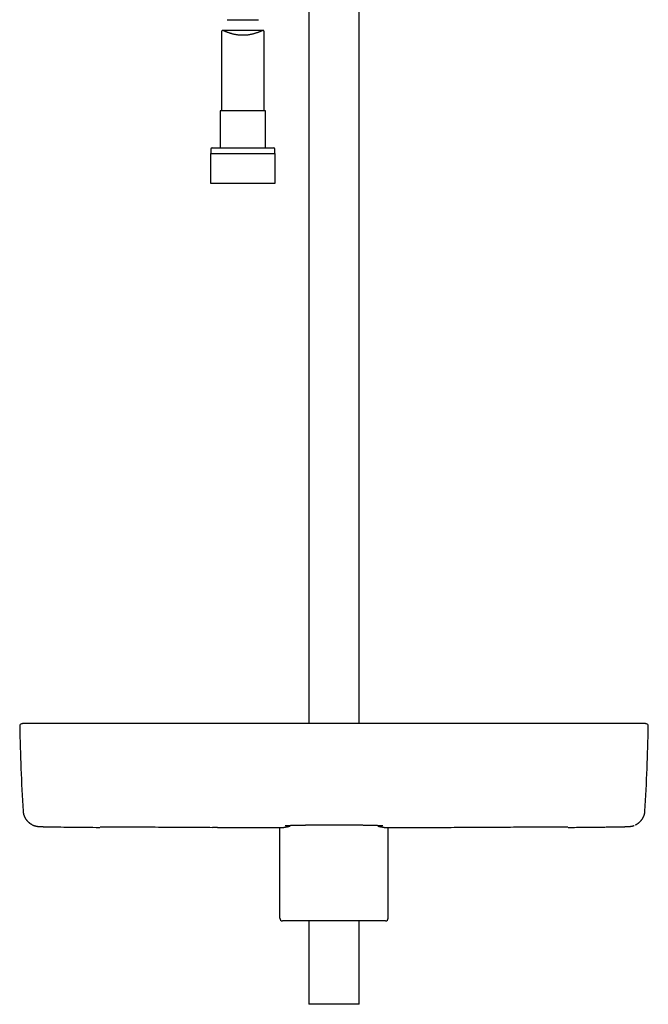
# Model space of a CAD drawing. Header units: millimetres. Extents: x 8 to 1233, y 12 to 1462.
# Tile 13 of 127: x 373 to 596, y 702 to 1051. Entities that reach past the tile are written whole.
import ezdxf

# ---------------------------------------------------------------- set-up
doc = ezdxf.new("R2010")
doc.units = ezdxf.units.MM

msp = doc.modelspace()

# ---------------------------------------------------------------- linework, layer by layer
at = {"color": 7, "linetype": 'Continuous', "lineweight": 30}
for p, q in [((475.64, 1062.01), (475.64, 801.52)), ((493.44, 801.52), (493.44, 1062.01)), ((446.71, 1050.58), (457.88, 1050.58)), ((444.8, 1046.39), (444.8, 1018.38)), ((459.52, 1046.74), (445.08, 1046.74)), ((459.8, 1018.38), (459.8, 1046.39)), ((444.25, 1018.38), (444.25, 1005.26)), ((452.3, 1018.38), (444.25, 1018.38)), ((460.35, 1018.38), (452.3, 1018.38)), ((460.35, 1005.26), (460.35, 1018.38)), ((441, 1004.76), (441, 1003.26)), ((441.5, 1005.26), (452.3, 1005.26)), ((452.3, 1005.26), (463.1, 1005.26)), ((463.6, 1003.26), (463.6, 1004.76)), ((440.82, 1003.26), (440.82, 992.76)), ((440.82, 1003.26), (452.3, 1003.26)), ((452.3, 1003.26), (463.77, 1003.26)), ((463.77, 992.76), (463.77, 1003.26)), ((440.82, 992.76), (452.3, 992.76)), ((452.3, 992.76), (463.77, 992.76)), ((379.28, 801.52), (379.21, 801.52)), ((379.64, 801.52), (379.54, 801.52)), ((385.7, 801.52), (385.13, 801.52)), ((583.4, 801.52), (583.39, 801.52)), ((377.85, 765.69), (377.83, 765.71)), ((443.35, 764.8), (441.55, 764.8)), ((465.38, 732.68), (465.38, 764.74)), ((466.8, 764.79), (466.78, 764.79)), ((502.29, 764.79), (502.31, 764.79)), ((503.71, 732.68), (503.71, 764.74)), ((591.24, 765.69), (591.26, 765.71)), ((472.04, 731.68), (466.38, 731.68)), ((497.05, 731.68), (472.04, 731.68)), ((475.64, 731.68), (475.64, 702.18)), ((493.44, 702.18), (493.44, 731.68)), ((502.71, 731.68), (497.05, 731.68)), ((493.44, 702.18), (475.64, 702.18))]:
    msp.add_line(p, q, dxfattribs=at)
for centre, radius, start, end in [((441.5, 1004.76), 0.5, 90, 180), ((463.1, 1004.76), 0.5, 0, 90), ((374.16, 800.65), 0.8, 102.4189, 181.0501), ((594.93, 800.65), 0.8, 358.9534, 77.5844), ((1073.24, 813.45), 700, 181.04894, 183.51706), ((-104.15, 813.45), 700, 356.48294, 358.95106)]:
    msp.add_arc(centre, radius, start, end, dxfattribs=at)
for centre, start_param, end_param in [((466.38, 732.68), 0, 1.570796), ((502.71, 732.68), 1.570796, 3.141593)]:
    msp.add_ellipse(centre, major_axis=(-1.01, 0), ratio=0.994104, start_param=start_param, end_param=end_param, dxfattribs=at)
for points, knots in [([(459.8, 1046.39), (459.8, 1046.41), (459.8, 1046.47), (459.78, 1046.55), (459.76, 1046.62), (459.73, 1046.67), (459.68, 1046.71), (459.62, 1046.74), (459.55, 1046.75), (459.47, 1046.74), (459.37, 1046.73), (459.25, 1046.7), (459.11, 1046.66), (458.97, 1046.6), (458.8, 1046.54), (458.62, 1046.46), (458.4, 1046.37), (458.14, 1046.27), (457.86, 1046.16), (457.57, 1046.04), (457.25, 1045.93), (456.92, 1045.81), (456.58, 1045.7), (456.23, 1045.6), (455.85, 1045.5), (455.46, 1045.4), (455.06, 1045.32), (454.65, 1045.25), (454.24, 1045.18), (453.84, 1045.14), (453.43, 1045.1), (453, 1045.07), (452.57, 1045.06), (452.16, 1045.05), (451.76, 1045.06), (451.39, 1045.08), (451.01, 1045.11), (450.64, 1045.15), (450.27, 1045.2), (449.91, 1045.25), (449.55, 1045.32), (449.21, 1045.39), (448.88, 1045.47), (448.55, 1045.55), (448.23, 1045.64), (447.91, 1045.74), (447.6, 1045.84), (447.3, 1045.95), (447, 1046.05), (446.72, 1046.16), (446.46, 1046.27), (446.22, 1046.37), (446.01, 1046.45), (445.83, 1046.52), (445.67, 1046.59), (445.51, 1046.65), (445.36, 1046.69), (445.23, 1046.73), (445.11, 1046.75), (445, 1046.74), (444.92, 1046.71), (444.86, 1046.66), (444.82, 1046.57), (444.8, 1046.48), (444.8, 1046.41), (444.8, 1046.39)], [0, 0, 0, 0, 0.0097828, 0.0219618, 0.0339205, 0.0458917, 0.0578513, 0.0702435, 0.0826481, 0.0950425, 0.1089431, 0.1228571, 0.1367609, 0.1510539, 0.1653572, 0.1796524, 0.1977198, 0.2158028, 0.2338724, 0.2524592, 0.2710603, 0.289647, 0.3078402, 0.3260472, 0.3442392, 0.3630044, 0.3817867, 0.4005501, 0.4179271, 0.4353196, 0.4526955, 0.4706981, 0.4887193, 0.5067215, 0.5223782, 0.5380475, 0.5537046, 0.5698179, 0.5859443, 0.6020584, 0.617754, 0.6334606, 0.6491571, 0.6652327, 0.6813188, 0.6973952, 0.7146317, 0.73188, 0.749117, 0.7667864, 0.7844682, 0.8021365, 0.8167233, 0.8313181, 0.8459033, 0.8608554, 0.8758186, 0.8907671, 0.9075003, 0.9242315, 0.9414144, 0.9585954, 0.9753522, 0.9921089, 1, 1, 1, 1]), ([(374.86, 801.52), (374.83, 801.52), (374.79, 801.52), (374.7, 801.52), (374.6, 801.52), (374.49, 801.51), (374.38, 801.5), (374.25, 801.48), (374.12, 801.46), (374.03, 801.44), (373.98, 801.43)], [0, 0, 0, 0, 0.119922, 0.237506, 0.354971, 0.474522, 0.598218, 0.727879, 0.865035, 1, 1, 1, 1]), ([(375.44, 801.52), (375.43, 801.52), (375.41, 801.52), (375.39, 801.52), (375.36, 801.52), (375.33, 801.52), (375.3, 801.52), (375.28, 801.52), (375.25, 801.52), (375.22, 801.52), (375.2, 801.52), (375.17, 801.52), (375.14, 801.52), (375.11, 801.52), (375.09, 801.52), (375.06, 801.52), (375.04, 801.52), (375.02, 801.52), (374.99, 801.52), (374.97, 801.52), (374.95, 801.52), (374.93, 801.52), (374.92, 801.52), (374.9, 801.52), (374.89, 801.52), (374.88, 801.52), (374.87, 801.52), (374.87, 801.52), (374.86, 801.52), (374.86, 801.52), (374.86, 801.52), (374.86, 801.52)], [0, 0, 0, 0, 0.0230076, 0.0469647, 0.0718712, 0.097727, 0.1245322, 0.1517828, 0.179949, 0.209031, 0.2390286, 0.2705822, 0.3030892, 0.3365496, 0.3709632, 0.4063302, 0.4426505, 0.4799241, 0.518151, 0.5573311, 0.5974645, 0.6385512, 0.6805912, 0.7235845, 0.7675311, 0.8086529, 0.8505759, 0.8932999, 0.9368251, 0.9811514, 1, 1, 1, 1]), ([(385.68, 801.52), (385.53, 801.52), (385.23, 801.52), (384.79, 801.52), (384.35, 801.52), (383.92, 801.52), (383.48, 801.52), (383.06, 801.52), (382.64, 801.52), (382.23, 801.52), (381.8, 801.52), (381.37, 801.52), (380.93, 801.52), (380.5, 801.52), (380.08, 801.52), (379.68, 801.52), (379.29, 801.52), (378.91, 801.52), (378.55, 801.52), (378.2, 801.52), (377.88, 801.52), (377.57, 801.52), (377.28, 801.52), (377.01, 801.52), (376.75, 801.52), (376.52, 801.52), (376.3, 801.52), (376.1, 801.52), (375.91, 801.52), (375.75, 801.52), (375.63, 801.52), (375.53, 801.52), (375.47, 801.52), (375.45, 801.52), (375.44, 801.52)], [0, 0, 0, 0, 0.028574, 0.056253, 0.083696, 0.111558, 0.140123, 0.16757, 0.194677, 0.221972, 0.249983, 0.28164, 0.31234, 0.342992, 0.374505, 0.406165, 0.437127, 0.468103, 0.499806, 0.531358, 0.562012, 0.592675, 0.624254, 0.655976, 0.686947, 0.717889, 0.749527, 0.7859, 0.821559, 0.856809, 0.891963, 0.927337, 0.963246, 1, 1, 1, 1]), ([(380.35, 801.52), (380.32, 801.52), (380.27, 801.52), (380.23, 801.52), (380.21, 801.52)], [0, 0, 0, 0, 0.528488, 1, 1, 1, 1]), ([(383.91, 801.52), (383.76, 801.52), (383.42, 801.52), (382.91, 801.52), (382.51, 801.52), (382.29, 801.52), (382.25, 801.52)], [0, 0, 0, 0, 0.271053, 0.593267, 0.919221, 1, 1, 1, 1]), ([(484.54, 801.52), (483.98, 801.52), (482.85, 801.52), (481.17, 801.52), (479.53, 801.52), (477.91, 801.52), (476.33, 801.52), (474.77, 801.52), (473.2, 801.52), (471.61, 801.52), (470.01, 801.52), (468.44, 801.52), (466.92, 801.52), (465.42, 801.52), (463.97, 801.52), (462.55, 801.52), (461.18, 801.52), (459.83, 801.52), (458.54, 801.52), (457.28, 801.52), (456.07, 801.52), (454.9, 801.52), (453.75, 801.52), (452.64, 801.52), (451.56, 801.52), (450.51, 801.52), (449.5, 801.52), (448.53, 801.52), (447.61, 801.52), (446.72, 801.52), (445.87, 801.52), (445.11, 801.52), (444.43, 801.52), (443.83, 801.52), (443.26, 801.52), (442.7, 801.52), (442.15, 801.52), (441.59, 801.52), (441.02, 801.52), (440.42, 801.52), (439.76, 801.52), (439.04, 801.52), (438.25, 801.52), (437.43, 801.52), (436.58, 801.52), (435.7, 801.52), (434.78, 801.52), (433.81, 801.52), (432.76, 801.52), (431.65, 801.52), (430.5, 801.52), (429.32, 801.52), (428.09, 801.52), (426.83, 801.52), (425.54, 801.52), (424.2, 801.52), (422.83, 801.52), (421.43, 801.52), (420, 801.52), (418.54, 801.52), (417.05, 801.52), (415.51, 801.52), (413.93, 801.52), (412.3, 801.52), (410.63, 801.52), (408.92, 801.52), (407.19, 801.52), (405.43, 801.52), (403.65, 801.52), (401.83, 801.52), (399.96, 801.52), (398.04, 801.52), (396.07, 801.52), (394.07, 801.52), (392.02, 801.52), (389.94, 801.52), (387.82, 801.52), (386.4, 801.52), (385.68, 801.52)], [0, 0, 0, 0, 0.0172679, 0.0342248, 0.0508708, 0.0672058, 0.0832299, 0.0989432, 0.1143455, 0.1309289, 0.1471362, 0.1629673, 0.1784223, 0.1935011, 0.2082037, 0.2225302, 0.2364806, 0.2500549, 0.263253, 0.2758494, 0.2880829, 0.2999537, 0.3114617, 0.3228061, 0.3337745, 0.3443668, 0.354583, 0.3644231, 0.3737214, 0.3826569, 0.3912296, 0.3994396, 0.4057464, 0.411821, 0.4176635, 0.4232737, 0.4287604, 0.4343531, 0.4401707, 0.4462131, 0.4524805, 0.4601523, 0.4681362, 0.4764322, 0.4850403, 0.4939604, 0.5031927, 0.5127371, 0.5235963, 0.5348333, 0.5464478, 0.55844, 0.5708098, 0.5835573, 0.5966824, 0.6101852, 0.6240656, 0.6383237, 0.6526948, 0.6674301, 0.6825298, 0.6979938, 0.7141132, 0.7306104, 0.7474852, 0.7647378, 0.782368, 0.8000511, 0.8180985, 0.8365103, 0.8552865, 0.8748215, 0.894736, 0.9150298, 0.9357031, 0.9567559, 0.9781882, 1, 1, 1, 1]), ([(583.41, 801.52), (582.84, 801.52), (581.71, 801.52), (580.04, 801.52), (578.39, 801.52), (576.78, 801.52), (575.19, 801.52), (573.64, 801.52), (572.07, 801.52), (570.48, 801.52), (568.88, 801.52), (567.31, 801.52), (565.79, 801.52), (564.3, 801.52), (562.84, 801.52), (561.43, 801.52), (560.05, 801.52), (558.7, 801.52), (557.41, 801.52), (556.15, 801.52), (554.94, 801.52), (553.77, 801.52), (552.63, 801.52), (551.51, 801.52), (550.43, 801.52), (549.38, 801.52), (548.37, 801.52), (547.4, 801.52), (546.48, 801.52), (545.6, 801.52), (544.75, 801.52), (543.99, 801.52), (543.31, 801.52), (542.71, 801.52), (542.13, 801.52), (541.57, 801.52), (541.02, 801.52), (540.46, 801.52), (539.89, 801.52), (539.29, 801.52), (538.63, 801.52), (537.91, 801.52), (537.12, 801.52), (536.3, 801.52), (535.45, 801.52), (534.57, 801.52), (533.66, 801.52), (532.68, 801.52), (531.64, 801.52), (530.53, 801.52), (529.38, 801.52), (528.19, 801.52), (526.97, 801.52), (525.71, 801.52), (524.41, 801.52), (523.08, 801.52), (521.7, 801.52), (520.3, 801.52), (518.87, 801.52), (517.42, 801.52), (515.92, 801.52), (514.38, 801.52), (512.8, 801.52), (511.17, 801.52), (509.5, 801.52), (507.79, 801.52), (506.06, 801.52), (504.3, 801.52), (502.52, 801.52), (500.7, 801.52), (498.83, 801.52), (496.91, 801.52), (494.94, 801.52), (492.93, 801.52), (490.89, 801.52), (488.81, 801.52), (486.69, 801.52), (485.26, 801.52), (484.54, 801.52)], [0, 0, 0, 0, 0.017268, 0.034225, 0.050871, 0.067206, 0.08323, 0.098943, 0.114345, 0.130929, 0.147136, 0.162967, 0.178422, 0.193501, 0.208204, 0.22253, 0.236481, 0.250055, 0.263253, 0.275849, 0.288083, 0.299954, 0.311462, 0.322806, 0.333775, 0.344367, 0.354583, 0.364423, 0.373721, 0.382657, 0.39123, 0.39944, 0.405746, 0.411821, 0.417663, 0.423274, 0.42876, 0.434353, 0.440171, 0.446213, 0.45248, 0.460152, 0.468136, 0.476432, 0.48504, 0.49396, 0.503193, 0.512737, 0.523596, 0.534833, 0.546448, 0.55844, 0.57081, 0.583557, 0.596682, 0.610185, 0.624066, 0.638324, 0.652695, 0.66743, 0.68253, 0.697994, 0.714113, 0.73061, 0.747485, 0.764738, 0.782368, 0.800051, 0.818099, 0.83651, 0.855287, 0.874822, 0.894736, 0.91503, 0.935703, 0.956756, 0.978188, 1, 1, 1, 1]), ([(593.65, 801.52), (593.64, 801.52), (593.62, 801.52), (593.56, 801.52), (593.46, 801.52), (593.34, 801.52), (593.18, 801.52), (592.99, 801.52), (592.79, 801.52), (592.59, 801.52), (592.38, 801.52), (592.16, 801.52), (591.93, 801.52), (591.67, 801.52), (591.41, 801.52), (591.14, 801.52), (590.85, 801.52), (590.54, 801.52), (590.22, 801.52), (589.88, 801.52), (589.54, 801.52), (589.18, 801.52), (588.81, 801.52), (588.43, 801.52), (588.06, 801.52), (587.67, 801.52), (587.27, 801.52), (586.85, 801.52), (586.43, 801.52), (586.01, 801.52), (585.58, 801.52), (585.15, 801.52), (584.71, 801.52), (584.29, 801.52), (583.85, 801.52), (583.56, 801.52), (583.41, 801.52)], [0, 0, 0, 0, 0.036753, 0.072662, 0.108036, 0.14319, 0.17844, 0.214098, 0.25047, 0.278863, 0.306637, 0.334313, 0.362411, 0.391075, 0.418422, 0.445311, 0.472363, 0.500195, 0.528646, 0.556456, 0.584135, 0.612196, 0.640787, 0.668096, 0.694992, 0.722093, 0.75002, 0.778532, 0.806311, 0.833915, 0.861902, 0.890461, 0.91778, 0.944727, 0.971927, 1, 1, 1, 1]), ([(593.86, 801.52), (593.85, 801.52), (593.81, 801.52), (593.76, 801.52), (593.69, 801.52), (593.65, 801.52), (593.63, 801.52)], [0, 0, 0, 0, 0.215602, 0.481634, 0.7431, 1, 1, 1, 1]), ([(594.23, 801.52), (594.23, 801.52), (594.23, 801.52), (594.22, 801.52), (594.21, 801.52), (594.19, 801.52), (594.17, 801.52), (594.14, 801.52), (594.11, 801.52), (594.08, 801.52), (594.04, 801.52), (593.99, 801.52), (593.94, 801.52), (593.89, 801.52), (593.83, 801.52), (593.78, 801.52), (593.71, 801.52), (593.67, 801.52), (593.65, 801.52)], [0, 0, 0, 0, 0.042759, 0.113866, 0.18396, 0.253044, 0.321115, 0.386987, 0.451883, 0.515804, 0.57875, 0.641975, 0.704184, 0.765378, 0.825556, 0.88472, 0.942867, 1, 1, 1, 1]), ([(594.23, 801.52), (594.23, 801.52), (594.23, 801.52), (594.22, 801.52), (594.21, 801.52), (594.19, 801.52), (594.17, 801.52), (594.14, 801.52), (594.1, 801.52), (594.07, 801.52), (594.02, 801.52), (593.98, 801.52), (593.94, 801.52), (593.91, 801.52), (593.9, 801.52)], [0, 0, 0, 0, 0.083435, 0.177219, 0.269668, 0.360783, 0.450564, 0.537443, 0.623036, 0.707342, 0.790362, 0.87375, 0.955799, 1, 1, 1, 1]), ([(595.11, 801.43), (595.07, 801.44), (594.99, 801.45), (594.88, 801.47), (594.76, 801.49), (594.65, 801.5), (594.54, 801.51), (594.43, 801.52), (594.33, 801.52), (594.26, 801.52), (594.23, 801.52)], [0, 0, 0, 0, 0.11091, 0.229986, 0.348372, 0.468181, 0.591464, 0.720115, 0.855814, 1, 1, 1, 1]), ([(374.56, 770.51), (374.56, 770.48), (374.56, 770.37), (374.58, 770.2), (374.61, 769.98), (374.65, 769.77), (374.7, 769.56), (374.75, 769.35), (374.81, 769.15), (374.88, 768.95), (374.96, 768.76), (375.04, 768.57), (375.12, 768.39), (375.21, 768.21), (375.31, 768.04), (375.41, 767.88), (375.52, 767.72), (375.62, 767.57), (375.74, 767.42), (375.85, 767.28), (375.97, 767.14), (376.09, 767.01), (376.21, 766.88), (376.34, 766.76), (376.47, 766.64), (376.6, 766.53), (376.74, 766.42), (376.87, 766.31), (377.01, 766.21), (377.16, 766.11), (377.3, 766.01), (377.45, 765.92), (377.61, 765.83), (377.73, 765.76), (377.81, 765.72), (377.83, 765.71)], [0, 0, 0, 0, 0.010687, 0.036659, 0.062626, 0.088595, 0.114579, 0.140596, 0.166665, 0.192809, 0.219056, 0.245436, 0.271985, 0.298743, 0.325754, 0.353067, 0.380734, 0.408812, 0.437359, 0.466441, 0.496127, 0.526491, 0.557613, 0.589578, 0.622479, 0.656419, 0.691508, 0.727869, 0.765639, 0.80497, 0.846036, 0.88903, 0.93418, 0.981745, 1, 1, 1, 1]), ([(591.26, 765.71), (591.28, 765.71), (591.34, 765.75), (591.46, 765.81), (591.61, 765.9), (591.76, 766), (591.91, 766.09), (592.07, 766.2), (592.22, 766.31), (592.37, 766.43), (592.51, 766.55), (592.65, 766.67), (592.79, 766.8), (592.92, 766.93), (593.05, 767.07), (593.18, 767.21), (593.3, 767.36), (593.42, 767.51), (593.54, 767.66), (593.65, 767.83), (593.75, 768), (593.85, 768.17), (593.95, 768.35), (594.04, 768.53), (594.12, 768.72), (594.2, 768.92), (594.27, 769.12), (594.33, 769.32), (594.39, 769.53), (594.43, 769.74), (594.47, 769.95), (594.5, 770.17), (594.52, 770.35), (594.53, 770.46), (594.53, 770.51)], [0, 0, 0, 0, 0.011459, 0.05927, 0.104506, 0.14746, 0.188382, 0.231764, 0.273072, 0.312473, 0.350182, 0.386387, 0.42125, 0.454918, 0.48752, 0.51917, 0.549973, 0.580025, 0.609413, 0.638215, 0.666507, 0.694354, 0.72182, 0.74896, 0.775828, 0.80247, 0.828929, 0.855241, 0.881438, 0.907549, 0.933598, 0.959602, 0.98558, 1, 1, 1, 1]), ([(378.01, 765.62), (378.04, 765.6), (378.12, 765.56), (378.26, 765.51), (378.4, 765.45), (378.54, 765.4), (378.67, 765.35), (378.79, 765.32), (378.91, 765.29), (379.01, 765.26), (379.1, 765.24), (379.19, 765.22), (379.27, 765.21), (379.35, 765.19), (379.43, 765.18), (379.5, 765.17), (379.57, 765.16), (379.63, 765.15), (379.7, 765.14), (379.78, 765.13), (379.86, 765.13), (379.95, 765.12), (380.06, 765.11), (380.19, 765.1), (380.33, 765.09), (380.46, 765.08), (380.6, 765.08), (380.75, 765.07), (380.9, 765.06), (381.05, 765.06), (381.21, 765.05), (381.37, 765.05), (381.54, 765.04), (381.71, 765.03), (381.88, 765.03), (382.06, 765.02), (382.25, 765.02), (382.44, 765.01), (382.64, 765.01), (382.84, 765), (383.05, 765), (383.26, 764.99), (383.47, 764.99), (383.69, 764.98), (383.91, 764.98), (384.14, 764.97), (384.37, 764.97), (384.6, 764.97), (384.84, 764.96), (385.08, 764.96), (385.32, 764.95), (385.56, 764.95), (385.81, 764.95), (386.05, 764.94), (386.3, 764.94), (386.55, 764.94), (386.76, 764.93), (386.89, 764.93), (386.93, 764.93)], [0, 0, 0, 0, 0.009337, 0.023302, 0.036695, 0.049402, 0.061341, 0.072487, 0.082881, 0.092617, 0.101821, 0.110641, 0.119231, 0.127751, 0.136356, 0.145183, 0.154429, 0.16432, 0.175136, 0.187252, 0.201225, 0.218004, 0.239601, 0.267693, 0.295006, 0.320361, 0.344044, 0.36908, 0.392933, 0.416039, 0.438641, 0.460876, 0.482828, 0.50455, 0.526078, 0.547436, 0.568649, 0.589851, 0.611108, 0.632354, 0.65356, 0.674696, 0.695732, 0.716639, 0.737436, 0.758335, 0.779341, 0.800407, 0.821481, 0.842496, 0.863399, 0.884149, 0.904879, 0.925752, 0.946694, 0.967677, 0.988672, 1, 1, 1, 1]), ([(386.93, 764.93), (388.3, 764.92), (391.57, 764.88), (396.49, 764.83), (400.05, 764.8), (401.7, 764.78)], [0, 0, 0, 0, 0.277526, 0.665166, 1, 1, 1, 1]), ([(401.87, 764.96), (401.87, 764.96), (401.87, 764.96), (401.88, 764.96), (401.89, 764.96), (401.92, 764.97), (401.95, 764.97), (402, 764.97), (402.05, 764.97), (402.12, 764.98), (402.19, 764.98), (402.27, 764.98), (402.37, 764.99), (402.47, 764.99), (402.58, 764.99), (402.7, 765), (402.82, 765), (402.95, 765), (403.09, 765.01), (403.24, 765.01), (403.4, 765.01), (403.56, 765.01), (403.73, 765.01), (403.91, 765.02), (404.09, 765.02), (404.28, 765.02), (404.47, 765.02), (404.67, 765.02), (404.88, 765.02), (405.09, 765.03), (405.31, 765.03), (405.53, 765.03), (405.75, 765.03), (405.98, 765.03), (406.21, 765.03), (406.45, 765.03), (406.69, 765.03), (406.93, 765.03), (407.18, 765.03), (407.43, 765.03), (407.68, 765.03), (407.93, 765.02), (408.19, 765.02), (408.45, 765.02), (408.7, 765.02), (408.96, 765.02), (409.22, 765.02), (409.42, 765.01), (409.52, 765.01), (409.55, 765.01)], [0, 0, 0, 0, 0.007858, 0.02103, 0.035927, 0.052494, 0.070868, 0.089843, 0.109929, 0.130831, 0.152326, 0.174232, 0.196398, 0.218705, 0.241052, 0.263354, 0.285674, 0.308148, 0.330809, 0.353604, 0.376481, 0.399392, 0.422276, 0.445081, 0.467777, 0.490457, 0.513247, 0.536122, 0.559057, 0.582025, 0.605, 0.62795, 0.650849, 0.673672, 0.696483, 0.719421, 0.742333, 0.765232, 0.788128, 0.811033, 0.833955, 0.856907, 0.879881, 0.902772, 0.925629, 0.948505, 0.971432, 0.994451, 1, 1, 1, 1]), ([(409.55, 765.01), (412, 764.99), (417.39, 764.95), (425.71, 764.89), (433.92, 764.84), (439.2, 764.82), (441.54, 764.8)], [0, 0, 0, 0, 0.229837, 0.505337, 0.780797, 1, 1, 1, 1]), ([(443.34, 764.8), (446.28, 764.78), (452.15, 764.76), (458.8, 764.74), (462.51, 764.73), (463.28, 764.73)], [0, 0, 0, 0, 0.441944, 0.883887, 1, 1, 1, 1]), ([(463.28, 764.73), (463.29, 764.73), (463.35, 764.73), (463.47, 764.73), (463.64, 764.73), (463.79, 764.73), (463.95, 764.73), (464.12, 764.73), (464.29, 764.73), (464.45, 764.73), (464.61, 764.73), (464.77, 764.73), (464.93, 764.73), (465.08, 764.73), (465.22, 764.73), (465.36, 764.74), (465.49, 764.74), (465.62, 764.74), (465.74, 764.74), (465.86, 764.74), (465.97, 764.75), (466.07, 764.75), (466.17, 764.75), (466.26, 764.75), (466.35, 764.76), (466.43, 764.76), (466.5, 764.76), (466.57, 764.77), (466.64, 764.77), (466.71, 764.78), (466.75, 764.79), (466.78, 764.79)], [0, 0, 0, 0, 0.004771, 0.040253, 0.07191, 0.102259, 0.13415, 0.168783, 0.20341, 0.238014, 0.272576, 0.307075, 0.341497, 0.375827, 0.410058, 0.444185, 0.478214, 0.512147, 0.545956, 0.579921, 0.614213, 0.648816, 0.683721, 0.718927, 0.754461, 0.790403, 0.826942, 0.864519, 0.904311, 0.951627, 1, 1, 1, 1]), ([(466.8, 764.79), (466.86, 764.8), (467.02, 764.83), (467.27, 764.88), (467.57, 764.94), (467.89, 765), (468.18, 765.05), (468.38, 765.09), (468.46, 765.1)], [0, 0, 0, 0, 0.1212, 0.298616, 0.485846, 0.673258, 0.860854, 1, 1, 1, 1]), ([(467.24, 765.41), (467.24, 765.41), (467.24, 765.41), (467.25, 765.41), (467.26, 765.41), (467.29, 765.41), (467.33, 765.42), (467.37, 765.42), (467.43, 765.42), (467.49, 765.43), (467.57, 765.43), (467.65, 765.44), (467.75, 765.44), (467.85, 765.45), (467.97, 765.46), (468.09, 765.46), (468.22, 765.47), (468.37, 765.47), (468.52, 765.48), (468.68, 765.49), (468.86, 765.5), (469.04, 765.5), (469.23, 765.51), (469.43, 765.52), (469.64, 765.52), (469.85, 765.53), (470.08, 765.54), (470.3, 765.54), (470.54, 765.55), (470.79, 765.56), (471.04, 765.56), (471.29, 765.57), (471.56, 765.57), (471.83, 765.58), (472.11, 765.59), (472.39, 765.59), (472.69, 765.6), (472.99, 765.6), (473.29, 765.61), (473.6, 765.61), (473.92, 765.62), (474.24, 765.62), (474.57, 765.63), (474.89, 765.63), (475.23, 765.64), (475.56, 765.64), (475.91, 765.65), (476.25, 765.65), (476.6, 765.65), (476.96, 765.66), (477.32, 765.66), (477.68, 765.66), (478.05, 765.67), (478.42, 765.67), (478.8, 765.67), (479.18, 765.68), (479.56, 765.68), (479.94, 765.68), (480.32, 765.68), (480.71, 765.69), (481.09, 765.69), (481.48, 765.69), (481.87, 765.69), (482.26, 765.69), (482.65, 765.69), (483.04, 765.69), (483.44, 765.69), (483.83, 765.69), (484.23, 765.69), (484.63, 765.69), (485.03, 765.69), (485.42, 765.69), (485.82, 765.69), (486.21, 765.69), (486.61, 765.69), (487, 765.69), (487.39, 765.69), (487.78, 765.69), (488.16, 765.69), (488.55, 765.68), (488.93, 765.68), (489.31, 765.68), (489.69, 765.68), (490.07, 765.68), (490.45, 765.67), (490.82, 765.67), (491.2, 765.67), (491.56, 765.66), (491.93, 765.66), (492.28, 765.66), (492.64, 765.65), (492.99, 765.65), (493.33, 765.64), (493.67, 765.64), (494.01, 765.64), (494.34, 765.63), (494.67, 765.63), (494.99, 765.62), (495.31, 765.62), (495.62, 765.61), (495.93, 765.61), (496.24, 765.6), (496.53, 765.59), (496.82, 765.59), (497.11, 765.58), (497.38, 765.58), (497.65, 765.57), (497.92, 765.56), (498.17, 765.56), (498.42, 765.55), (498.66, 765.55), (498.89, 765.54), (499.12, 765.53), (499.34, 765.53), (499.55, 765.52), (499.76, 765.51), (499.96, 765.51), (500.15, 765.5), (500.33, 765.49), (500.5, 765.48), (500.66, 765.48), (500.81, 765.47), (500.95, 765.46), (501.08, 765.46), (501.2, 765.45), (501.31, 765.45), (501.41, 765.44), (501.51, 765.43), (501.59, 765.43), (501.66, 765.42), (501.72, 765.42), (501.76, 765.42), (501.8, 765.41), (501.83, 765.41), (501.85, 765.41), (501.85, 765.41), (501.85, 765.41), (501.85, 765.41)], [0, 0, 0, 0, 0.003243, 0.007833, 0.012727, 0.017942, 0.023382, 0.029042, 0.034911, 0.040976, 0.047223, 0.053638, 0.060206, 0.066914, 0.073749, 0.080702, 0.087761, 0.09492, 0.102172, 0.109511, 0.116934, 0.124438, 0.132014, 0.139653, 0.147348, 0.155042, 0.162739, 0.170438, 0.178144, 0.185857, 0.193581, 0.201319, 0.209075, 0.216851, 0.224651, 0.232479, 0.240339, 0.248234, 0.256161, 0.264092, 0.272029, 0.279938, 0.287824, 0.295694, 0.303552, 0.311405, 0.319257, 0.327113, 0.334979, 0.342859, 0.350759, 0.358685, 0.366642, 0.374637, 0.382652, 0.390638, 0.398598, 0.406537, 0.414459, 0.42237, 0.430273, 0.438171, 0.44607, 0.453973, 0.461883, 0.469804, 0.47774, 0.485696, 0.493676, 0.501683, 0.509689, 0.517673, 0.525631, 0.533568, 0.541488, 0.549397, 0.557297, 0.565193, 0.573091, 0.580992, 0.588902, 0.596823, 0.604762, 0.612722, 0.620707, 0.628713, 0.636705, 0.644662, 0.652592, 0.6605, 0.668391, 0.676269, 0.684138, 0.692003, 0.699868, 0.707737, 0.715614, 0.723502, 0.731407, 0.739332, 0.747282, 0.755242, 0.763151, 0.771023, 0.778863, 0.786675, 0.794464, 0.802232, 0.809983, 0.817722, 0.825452, 0.833175, 0.840894, 0.848613, 0.856334, 0.864057, 0.871786, 0.879498, 0.887066, 0.894559, 0.901977, 0.909317, 0.916575, 0.923746, 0.930823, 0.937798, 0.944661, 0.9514, 0.958, 0.964448, 0.970725, 0.976815, 0.982699, 0.988361, 0.993788, 0.998281, 1, 1, 1, 1]), ([(468.46, 765.1), (468.49, 765.11), (468.54, 765.12), (468.62, 765.15), (468.7, 765.18), (468.77, 765.21), (468.84, 765.25), (468.92, 765.29), (468.99, 765.35), (469.06, 765.41), (469.13, 765.46), (469.16, 765.49), (469.18, 765.51)], [0, 0, 0, 0, 0.08142, 0.161192, 0.245324, 0.334817, 0.431103, 0.535903, 0.651313, 0.779887, 0.924678, 1, 1, 1, 1]), ([(499.91, 765.51), (499.94, 765.48), (499.99, 765.44), (500.07, 765.37), (500.14, 765.31), (500.22, 765.26), (500.29, 765.22), (500.37, 765.19), (500.44, 765.15), (500.52, 765.13), (500.58, 765.11), (500.62, 765.11), (500.63, 765.1)], [0, 0, 0, 0, 0.152368, 0.29473, 0.420437, 0.532805, 0.634545, 0.727838, 0.814444, 0.895791, 0.973044, 1, 1, 1, 1]), ([(500.63, 765.1), (500.66, 765.1), (500.8, 765.07), (501.05, 765.03), (501.37, 764.97), (501.68, 764.91), (501.98, 764.85), (502.18, 764.81), (502.28, 764.79), (502.29, 764.79)], [0, 0, 0, 0, 0.048732, 0.236566, 0.424318, 0.611983, 0.799481, 0.986795, 1, 1, 1, 1]), ([(502.31, 764.79), (502.32, 764.79), (502.33, 764.78), (502.38, 764.78), (502.45, 764.77), (502.52, 764.77), (502.59, 764.76), (502.66, 764.76), (502.74, 764.76), (502.83, 764.75), (502.93, 764.75), (503.03, 764.75), (503.13, 764.75), (503.25, 764.74), (503.36, 764.74), (503.49, 764.74), (503.62, 764.74), (503.75, 764.73), (503.89, 764.73), (504.03, 764.73), (504.18, 764.73), (504.34, 764.73), (504.49, 764.73), (504.66, 764.73), (504.82, 764.73), (504.99, 764.73), (505.16, 764.73), (505.32, 764.73), (505.48, 764.73), (505.64, 764.73), (505.75, 764.73), (505.81, 764.73)], [0, 0, 0, 0, 0.007124, 0.041633, 0.092606, 0.136751, 0.173766, 0.209226, 0.246719, 0.283196, 0.319076, 0.354547, 0.389684, 0.42451, 0.459027, 0.493228, 0.527084, 0.56079, 0.594621, 0.628585, 0.662687, 0.696925, 0.731291, 0.765774, 0.800357, 0.835023, 0.869751, 0.904523, 0.934495, 0.965952, 1, 1, 1, 1]), ([(505.81, 764.73), (508.13, 764.73), (513.39, 764.75), (521.59, 764.78), (530.41, 764.82), (539.22, 764.87), (548.03, 764.92), (554.81, 764.97), (558.64, 765.01), (559.54, 765.01)], [0, 0, 0, 0, 0.129644, 0.29369, 0.457698, 0.621706, 0.785715, 0.949723, 1, 1, 1, 1]), ([(559.54, 765.01), (559.58, 765.01), (559.71, 765.02), (559.92, 765.02), (560.17, 765.02), (560.42, 765.02), (560.68, 765.02), (560.94, 765.02), (561.19, 765.02), (561.44, 765.03), (561.7, 765.03), (561.94, 765.03), (562.19, 765.03), (562.43, 765.03), (562.67, 765.03), (562.91, 765.03), (563.14, 765.03), (563.37, 765.03), (563.59, 765.03), (563.81, 765.03), (564.03, 765.03), (564.24, 765.02), (564.44, 765.02), (564.64, 765.02), (564.84, 765.02), (565.03, 765.02), (565.21, 765.02), (565.38, 765.01), (565.55, 765.01), (565.71, 765.01), (565.87, 765.01), (566.02, 765.01), (566.16, 765), (566.29, 765), (566.42, 765), (566.53, 764.99), (566.64, 764.99), (566.74, 764.99), (566.83, 764.98), (566.92, 764.98), (566.99, 764.98), (567.06, 764.97), (567.11, 764.97), (567.16, 764.97), (567.19, 764.96), (567.21, 764.96), (567.22, 764.96), (567.22, 764.96), (567.22, 764.96)], [0, 0, 0, 0, 0.010413, 0.032972, 0.054709, 0.077632, 0.100525, 0.123425, 0.146334, 0.169215, 0.192085, 0.21494, 0.237792, 0.260652, 0.283529, 0.306434, 0.329378, 0.352367, 0.375203, 0.398061, 0.420978, 0.443931, 0.466894, 0.489833, 0.512722, 0.535536, 0.55827, 0.58098, 0.603771, 0.626648, 0.649567, 0.672473, 0.695308, 0.718021, 0.740561, 0.762903, 0.785211, 0.807611, 0.830027, 0.852348, 0.874467, 0.896251, 0.917525, 0.938065, 0.957576, 0.973637, 0.988069, 1, 1, 1, 1]), ([(567.39, 764.78), (567.91, 764.78), (570.33, 764.81), (574.65, 764.85), (579.06, 764.9), (581.56, 764.93), (582.16, 764.93)], [0, 0, 0, 0, 0.1041161, 0.4918368, 0.8794414, 1, 1, 1, 1]), ([(582.16, 764.93), (582.18, 764.93), (582.29, 764.93), (582.48, 764.94), (582.73, 764.94), (582.97, 764.94), (583.22, 764.95), (583.47, 764.95), (583.71, 764.95), (583.95, 764.96), (584.19, 764.96), (584.42, 764.96), (584.66, 764.97), (584.89, 764.97), (585.12, 764.98), (585.34, 764.98), (585.56, 764.99), (585.78, 764.99), (585.99, 765), (586.19, 765), (586.4, 765.01), (586.59, 765.01), (586.79, 765.02), (586.97, 765.02), (587.16, 765.03), (587.33, 765.03), (587.5, 765.04), (587.67, 765.04), (587.83, 765.05), (587.98, 765.05), (588.13, 765.06), (588.27, 765.07), (588.42, 765.07), (588.55, 765.08), (588.69, 765.09), (588.83, 765.1), (588.97, 765.1), (589.1, 765.11), (589.22, 765.12), (589.3, 765.13), (589.38, 765.14), (589.46, 765.15), (589.53, 765.16), (589.6, 765.17), (589.67, 765.18), (589.75, 765.19), (589.83, 765.21), (589.91, 765.22), (590.01, 765.24), (590.1, 765.27), (590.21, 765.29), (590.33, 765.33), (590.45, 765.37), (590.57, 765.41), (590.65, 765.44), (590.69, 765.45)], [0, 0, 0, 0, 0.006255, 0.027951, 0.049695, 0.071456, 0.093199, 0.114889, 0.13651, 0.15807, 0.179673, 0.201415, 0.223243, 0.245105, 0.266934, 0.288674, 0.310302, 0.331916, 0.353674, 0.375552, 0.397517, 0.419539, 0.441586, 0.463632, 0.485658, 0.507623, 0.52975, 0.552056, 0.574563, 0.597303, 0.620326, 0.6437, 0.66754, 0.692025, 0.717478, 0.744532, 0.774728, 0.805617, 0.825898, 0.841627, 0.855178, 0.867096, 0.877855, 0.887815, 0.897257, 0.906417, 0.915504, 0.924636, 0.934002, 0.943781, 0.954144, 0.965249, 0.977223, 0.990139, 1, 1, 1, 1])]:
    msp.add_open_spline(points, degree=3, knots=knots, dxfattribs=at)

doc.saveas('drawing.dxf')
